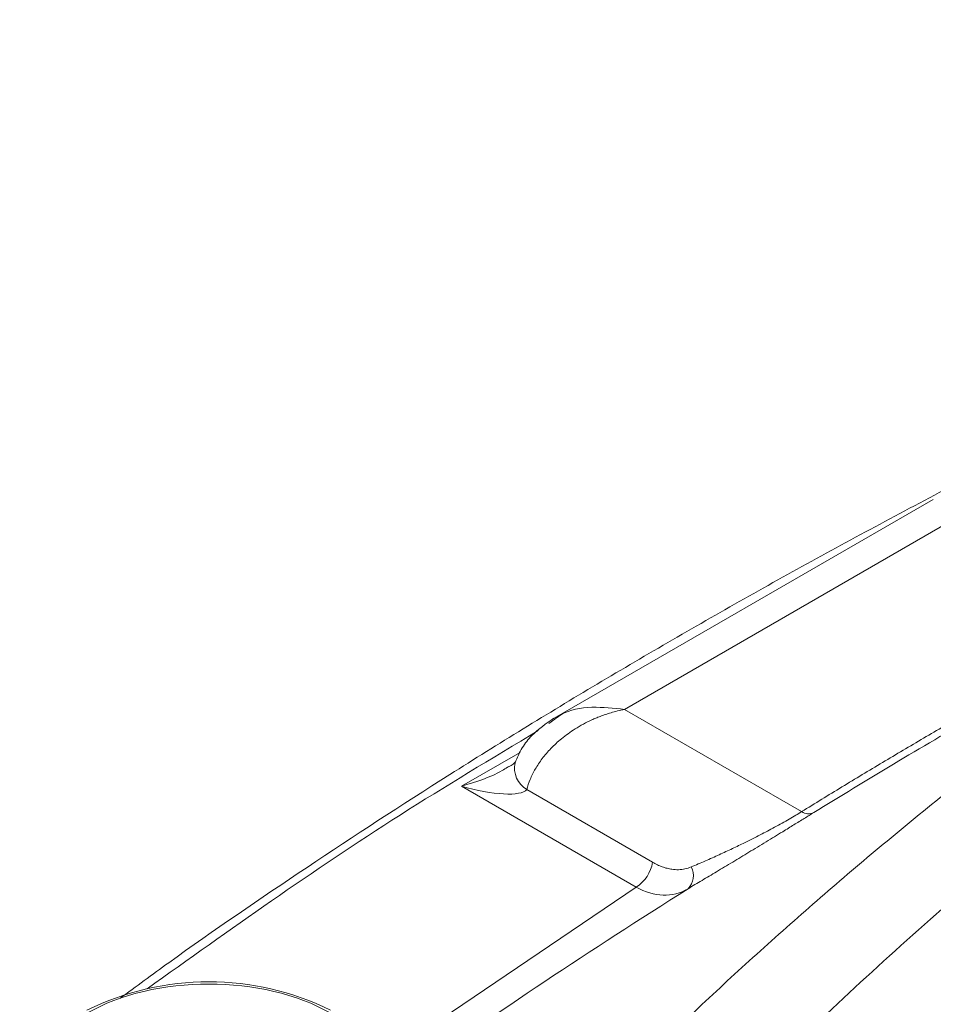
# Model space of a CAD drawing. Header units: millimetres. Extents: x 0 to 420, y 0 to 297.
# Tile 71 of 92: x 279 to 289, y 248 to 259. Entities that reach past the tile are written whole.
import ezdxf

# ---------------------------------------------------------------- set-up
doc = ezdxf.new("R2010")
doc.units = ezdxf.units.MM

msp = doc.modelspace()

# ---------------------------------------------------------------- linework, layer by layer
at = {"color": 7, "linetype": 'Continuous', "lineweight": 15}
for p, q in [((288.98571016, 253.75213179), (284.95741711, 251.42664772)), ((289.23918394, 253.56032944), (285.70386677, 251.51943429)), ((285.70386677, 251.51943429), (287.58736202, 250.43211563)), ((284.89980764, 251.3704968), (284.9642449, 251.41594712)), ((283.97181306, 250.70289334), (285.82921414, 249.63063852)), ((284.66463613, 250.66622439), (286.00241924, 249.89393863))]:
    msp.add_line(p, q, dxfattribs=at)
at = {"color": 8, "linetype": 'Continuous', "lineweight": 15}
for p, q in [((284.59363976, 251.06186625), (283.97181306, 250.70289334)), ((285.82921414, 249.63063852), (283.14823993, 247.81559759))]:
    msp.add_line(p, q, dxfattribs=at)
at = {"color": 7, "linetype": 'Continuous', "lineweight": 15}
for centre, radius, start, end in [((284.80585726, 250.89796404), 0.27137921, 168.524957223, 238.642052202), ((287.66082597, 250.54313127), 0.13312184, 236.50563569, 294.722156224), ((285.61644156, 249.95922469), 0.39146014, 302.924657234, 350.399592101), ((286.2440709, 249.74977079), 0.19287921, 314.647362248, 29.072928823), ((281.2842321, 245.68026297), 2.94196481, 63.873784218, 116.126148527)]:
    msp.add_arc(centre, radius, start, end, dxfattribs=at)
for points, knots in [([(300.59757522, 258.85355269), (300.21628474, 258.71742178), (299.1929008, 258.35204629), (297.56499464, 257.72191692), (295.71130443, 256.96686776), (293.89466019, 256.17899439), (292.11503163, 255.36075132), (290.3747493, 254.5122866), (288.67543824, 253.63443488), (287.01870756, 252.72789829), (285.40645875, 251.79324674), (283.83905691, 250.83177933), (282.32228722, 249.84223207), (281.15457196, 249.04630366), (280.51075005, 248.57223875), (280.33813832, 248.44513968)], [0, 0, 0, 0, 0.049368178, 0.1325042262, 0.2157699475, 0.2991508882, 0.3826349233, 0.4662113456, 0.5498718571, 0.6336087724, 0.7174169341, 0.8012915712, 0.8852297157, 0.9692295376, 1, 1, 1, 1]), ([(285.87854451, 247.7578111), (285.97982866, 247.85655971), (286.18116868, 248.05285941), (286.487745, 248.34409541), (286.79643591, 248.63185282), (287.10884654, 248.91729233), (287.42590175, 249.20134034), (287.74835995, 249.48457342), (288.07668777, 249.76738487), (288.41125059, 250.04993679), (288.7522394, 250.33221749), (289.09974034, 250.61414925), (289.45381136, 250.89560502), (289.81445719, 251.17641617), (290.33005133, 251.56950934), (290.99566238, 252.06027235), (291.8043646, 252.63113954), (292.58215265, 253.1577105), (293.32017426, 253.63743767), (294.01180972, 254.07030424), (294.651869, 254.45833063), (295.06588844, 254.69950224), (295.26215425, 254.81382958)], [0, 0, 0, 0, 0.0386730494, 0.076877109, 0.1148219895, 0.152694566, 0.1905990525, 0.2286137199, 0.2668076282, 0.3052028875, 0.3438026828, 0.3826094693, 0.4216162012, 0.4608099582, 0.5001773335, 0.5874140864, 0.6703493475, 0.7480707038, 0.8199993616, 0.885961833, 0.9459402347, 1, 1, 1, 1]), ([(316.40523059, 235.11164274), (315.41991882, 234.7122776), (314.41593438, 234.32981795), (313.13838087, 233.87220951), (312.7534291, 233.73645568), (312.365928, 233.60301271), (312.17176078, 233.53666887), (312.10695154, 233.51463289), (311.97258627, 233.47486338), (311.90394978, 233.45613231), (311.55799524, 233.36766268), (311.27299725, 233.31326422), (310.82955827, 233.26227135), (310.67811356, 233.2504859), (310.37795724, 233.238251), (310.2285073, 233.23761229), (309.93083453, 233.24703635), (309.78261023, 233.25708634), (309.48740302, 233.28801237), (309.33946843, 233.30911135), (309.05071194, 233.36044837), (308.90983792, 233.3905452), (308.63410534, 233.45846521), (308.49899023, 233.49594384), (307.84992209, 233.71723436), (307.33463641, 233.89855532), (305.80440706, 234.45426697), (304.80335333, 234.84061859), (302.84152739, 235.64680794), (301.88063389, 236.0672603), (300.00337621, 236.94216027), (299.09131585, 237.39430464), (297.3262449, 238.32881465), (296.47264135, 238.81126616), (294.8248464, 239.80737541), (294.02997259, 240.32067471), (292.4947854, 241.37593118), (291.75419011, 241.91774027), (290.68320268, 242.75141428), (290.33298596, 243.03278785), (289.64545824, 243.60269361), (289.30806546, 243.89119018), (288.64765479, 244.47336468), (288.32477589, 244.76694599), (287.85138248, 245.21103515), (287.69541083, 245.35968631), (287.50271252, 245.54627149), (287.46428543, 245.58362683), (287.4068116, 245.63971661), (287.38724372, 245.65827369), (287.35051429, 245.69620716), (287.33300075, 245.71546339), (287.24784606, 245.81256596), (287.18723104, 245.89280311), (287.07907858, 246.05772793), (287.03179396, 246.14303243), (286.95629694, 246.31391067), (286.92781161, 246.39998924), (286.89006671, 246.57347352), (286.88066603, 246.66084655), (286.88136561, 246.8373317), (286.89155921, 246.92647015), (286.95146642, 247.1895153), (287.03006712, 247.35872476), (287.19365233, 247.60526724), (287.25561056, 247.686797), (287.3609963, 247.80500296), (287.40005401, 247.84300639), (287.47804918, 247.91905546), (287.51716063, 247.95703946), (288.18401249, 248.60207077), (288.84169957, 249.19892473), (290.21527839, 250.3696436), (290.93110803, 250.94307231), (293.17218957, 252.62420034), (294.78001995, 253.69026283), (296.51215425, 254.69011811)], [0, 0, 0, 0, 0.0625, 0.0625, 0.078125, 0.0859375, 0.0859375, 0.08984375, 0.08984375, 0.09375, 0.09375, 0.109375, 0.109375, 0.1171875, 0.1171875, 0.125, 0.125, 0.1328125, 0.1328125, 0.140625, 0.140625, 0.1484375, 0.1484375, 0.15625, 0.15625, 0.1875, 0.1875, 0.25, 0.25, 0.3125, 0.3125, 0.375, 0.375, 0.4375, 0.4375, 0.5, 0.5, 0.5625, 0.5625, 0.59375, 0.59375, 0.625, 0.625, 0.65625, 0.65625, 0.671875, 0.671875, 0.67578125, 0.67578125, 0.677734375, 0.677734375, 0.6796875, 0.6796875, 0.6875, 0.6875, 0.6953125, 0.6953125, 0.703125, 0.703125, 0.7109375, 0.7109375, 0.71875, 0.71875, 0.734375, 0.734375, 0.7421875, 0.7421875, 0.74609375, 0.74609375, 0.75, 0.75, 0.8125, 0.8125, 0.875, 0.875, 1, 1, 1, 1]), ([(287.58736295, 250.43211372), (287.72999489, 250.51984031), (288.01522762, 250.69527434), (288.44794962, 250.95572017), (288.88416261, 251.21414012), (289.32422737, 251.47033915), (289.76802518, 251.72438312), (290.21567017, 251.97620352), (290.66682447, 252.22600861), (290.97071805, 252.39066997), (291.12268143, 252.47300963)], [0, 0, 0, 0, 0.125031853, 0.2500364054, 0.3750227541, 0.5, 0.6249772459, 0.7499635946, 0.874968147, 1, 1, 1, 1]), ([(285.703865, 251.51943394), (285.67892273, 251.51423781), (285.63121826, 251.50429972), (285.56321139, 251.4855508), (285.50211263, 251.46602755), (285.44794332, 251.44631399), (285.40064738, 251.42724615), (285.30964059, 251.38721393), (285.18329698, 251.31889945), (285.03752895, 251.21430637), (284.92088612, 251.1069595), (284.82769429, 250.9986785), (284.75389524, 250.88778592), (284.69773202, 250.77674721), (284.67552302, 250.70258353), (284.66463451, 250.66622296)], [0, 0, 0, 0, 0.0539511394, 0.1031867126, 0.1477066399, 0.1875109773, 0.2225999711, 0.2529741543, 0.3923050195, 0.5157643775, 0.6208428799, 0.7215426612, 0.8181099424, 0.910823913, 1, 1, 1, 1]), ([(284.95370292, 251.4244792), (284.87133448, 251.36844828), (284.74393148, 251.28178271), (284.60901666, 251.11099071), (284.56342709, 251.00606844), (284.53984984, 250.95180653)], [0, 0, 0, 0, 0.4689639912, 0.7253678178, 1, 1, 1, 1]), ([(284.54615607, 250.96483398), (284.54627662, 250.9649925), (284.54669074, 250.96553704), (284.54340894, 250.96098155), (284.53469958, 250.95175919), (284.51965878, 250.93869372), (284.49881782, 250.92330197), (284.48107729, 250.91259686), (284.47191966, 250.90707089)], [0, 0, 0, 0, 0.0729933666, 0.250742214, 0.4271642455, 0.6078663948, 0.7975811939, 1, 1, 1, 1]), ([(283.97181419, 250.70289313), (284.13322089, 250.65630408), (284.29401574, 250.62643717), (284.54403983, 250.61320369), (284.63237903, 250.6299147), (284.66463451, 250.66622296)], [0, 0, 0, 0, 0.5, 0.5, 1, 1, 1, 1]), ([(287.71649783, 250.42221359), (287.70021617, 250.41215557), (287.66774012, 250.39209343), (287.61577588, 250.36006819), (287.56173696, 250.32682027), (287.50537401, 250.29220321), (287.4467488, 250.2562564), (287.34918482, 250.19652932), (287.20727339, 250.10991136), (287.02788417, 250.00096033), (286.85088026, 249.89398915), (286.68480226, 249.79419161), (286.5253162, 249.69888229), (286.42872262, 249.64164689), (286.37961239, 249.61254719)], [0, 0, 0, 0, 0.0415271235, 0.082831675, 0.1241747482, 0.1658165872, 0.2080118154, 0.2510051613, 0.372893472, 0.5011431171, 0.623142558, 0.7511111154, 0.8734596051, 1, 1, 1, 1]), ([(286.41264764, 249.84349265), (286.43788682, 249.85407687), (286.48724318, 249.87477478), (286.56283823, 249.90760069), (286.6370783, 249.94049508), (286.70987265, 249.97338635), (286.78086179, 250.00602235), (286.84976518, 250.03824749), (286.91631443, 250.06992288), (287.01432069, 250.11754499), (287.14213101, 250.18187023), (287.27696006, 250.25290772), (287.37962246, 250.30942461), (287.45536788, 250.3525335), (287.52560645, 250.39382939), (287.56685214, 250.41939857), (287.58736295, 250.43211372)], [0, 0, 0, 0, 0.0736052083, 0.1439383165, 0.2110293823, 0.2749130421, 0.3356294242, 0.3932252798, 0.4477553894, 0.4992843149, 0.6304501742, 0.7493006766, 0.8143318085, 0.8773506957, 0.9390085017, 1, 1, 1, 1]), ([(286.00241882, 249.89393652), (286.01961475, 249.88452293), (286.053727, 249.86584881), (286.10530911, 249.84446129), (286.1566141, 249.82840733), (286.21451798, 249.81677834), (286.27812987, 249.8127934), (286.34666156, 249.81997056), (286.39082664, 249.83571411), (286.41264764, 249.84349265)], [0, 0, 0, 0, 0.1274166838, 0.2527616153, 0.3768419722, 0.5004896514, 0.6728430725, 0.8383588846, 1, 1, 1, 1]), ([(285.82921374, 249.63063919), (285.92431804, 249.57707003), (286.0204709, 249.54748407), (286.20659663, 249.54040111), (286.29685275, 249.56385394), (286.37961239, 249.61254719)], [0, 0, 0, 0, 0.5, 0.5, 1, 1, 1, 1]), ([(279.98855988, 246.79279569), (279.27345888, 247.20561471), (279.27345888, 247.87592808), (280.70366087, 248.70156612), (281.8648035, 248.70156612), (282.5799045, 248.2887471)], [0, 0, 0, 0, 0.5, 0.5, 1, 1, 1, 1])]:
    msp.add_open_spline(points, degree=3, knots=knots, dxfattribs=at)
at = {"color": 8, "linetype": 'Continuous', "lineweight": 15}
for points, knots in [([(284.9642449, 251.41594712), (284.98646706, 251.43293784), (285.08982459, 251.51196336), (285.35227843, 251.55767474), (285.58817375, 251.53201762), (285.70386677, 251.51943429)], [0, 0, 0, 0, 0.1224704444, 0.5696224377, 1, 1, 1, 1]), ([(280.62805859, 248.5482058), (281.50508507, 249.17439781), (282.83069918, 250.12087888), (284.29232849, 250.99740223), (284.78694365, 251.29401761)], [0, 0, 0, 0, 0.6616001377, 1, 1, 1, 1]), ([(284.47393481, 250.91232865), (284.45569459, 250.90066219), (284.29715667, 250.79926125), (284.12455576, 250.74813626), (283.97181306, 250.70289334)], [0, 0, 0, 0, 0.1150527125, 1, 1, 1, 1]), ([(286.3796151, 249.61254777), (285.3561648, 248.9591603), (284.27471756, 248.26874663), (283.30675343, 247.52549204), (283.25484248, 247.48563204)], [0, 0, 0, 0, 0.9463709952, 1, 1, 1, 1])]:
    msp.add_open_spline(points, degree=3, knots=knots, dxfattribs=at)
at = {"color": 7, "linetype": 'Continuous', "lineweight": 15}
msp.add_open_spline([(289.4500592, 251.4574878), (288.84758711, 251.10968806), (288.27272097, 250.76601233), (287.71649783, 250.42221359)], degree=3, dxfattribs=at)

doc.saveas('drawing.dxf')
